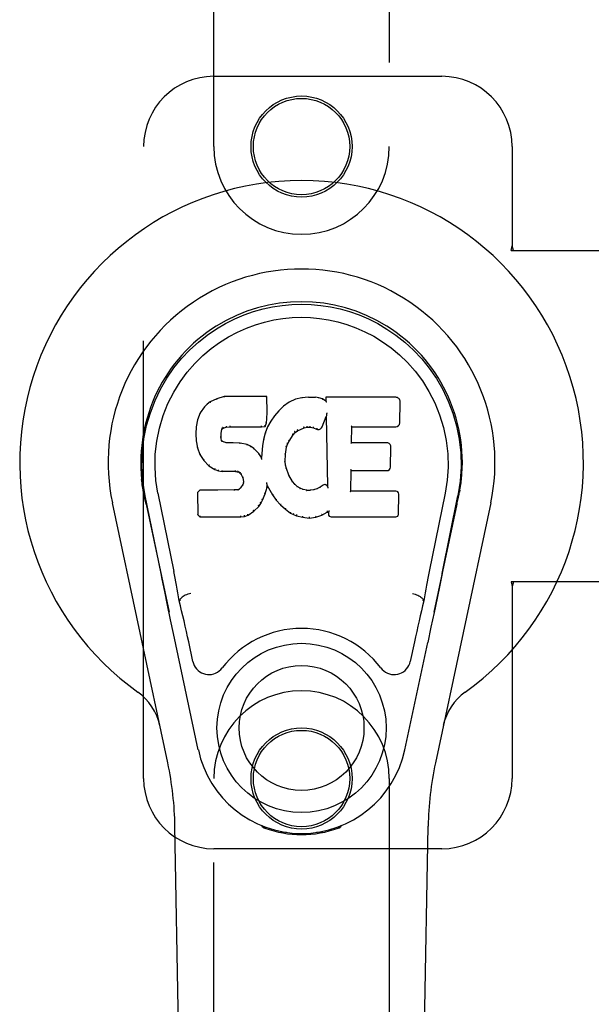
# Model space of a CAD drawing. Header units: inches. Extents: x 0 to 283, y 0 to 183.
# Tile 11 of 79: x 84.76 to 86.79, y 98.71 to 102.21. Entities that reach past the tile are written whole.
import ezdxf

# ---------------------------------------------------------------- set-up
doc = ezdxf.new("R2010")
doc.units = ezdxf.units.IN
doc.header["$LTSCALE"] = 15.583333
doc.header["$MEASUREMENT"] = 0
doc.linetypes.add('HIDDEN', pattern=[0.2, 0.1, -0.1])
doc.layers.add('SECONDARY_DOOR_ASSEMBLY', color=7, linetype='CONTINUOUS')

msp = doc.modelspace()

# ---------------------------------------------------------------- linework, layer by layer
at = {"layer": 'SECONDARY_DOOR_ASSEMBLY', "color": 8, "linetype": 'HIDDEN'}
for p, q in [((85.45, 101.7633), (85.45, 103.6208)), ((86.075, 103.6208), (86.075, 101.7633)), ((85.45, 102.0133), (86.2625, 102.0133)), ((85.2, 99.5133), (85.2, 101.7633)), ((86.5125, 101.7633), (86.5125, 101.4101)), ((86.5094, 101.3933), (86.5125, 101.4101)), ((86.5094, 101.3933), (86.8304, 101.3933)), ((86.5169, 101.3933), (86.5125, 101.4101)), ((86.5094, 100.2133), (86.5125, 100.1964)), ((86.8304, 100.2133), (86.5094, 100.2133)), ((86.5169, 100.2133), (86.5125, 100.1964)), ((86.5125, 100.1964), (86.5125, 99.5133)), ((85.45, 97.6558), (85.45, 99.5133)), ((86.075, 99.5133), (86.075, 97.6558)), ((86.2625, 99.2633), (85.45, 99.2633))]:
    msp.add_line(p, q, dxfattribs=at)
at = {"layer": 'SECONDARY_DOOR_ASSEMBLY', "color": 7, "linetype": 'Continuous'}
for p, q in [((85.4606, 100.8645), (85.4375, 100.8539)), ((85.4864, 100.8728), (85.4606, 100.8645)), ((85.4609, 100.8639), (85.4606, 100.8645)), ((85.4865, 100.8721), (85.4864, 100.8728)), ((85.6393, 100.8728), (85.4864, 100.8728)), ((85.6387, 100.8721), (85.6393, 100.8728)), ((85.6405, 100.8179), (85.6393, 100.8728)), ((85.7404, 100.8635), (85.7179, 100.8536)), ((85.764, 100.8689), (85.7404, 100.8635)), ((85.7406, 100.8629), (85.7404, 100.8635)), ((85.7875, 100.8713), (85.764, 100.8689)), ((85.7641, 100.8683), (85.764, 100.8689)), ((85.7876, 100.8706), (85.7875, 100.8713)), ((85.7875, 100.8713), (85.8116, 100.8708)), ((85.7877, 100.87), (85.7876, 100.8706)), ((85.8115, 100.8702), (85.8116, 100.8708)), ((85.8244, 100.8688), (85.8116, 100.8708)), ((85.8243, 100.8682), (85.8244, 100.8688)), ((85.8373, 100.8646), (85.8244, 100.8688)), ((85.837, 100.864), (85.8373, 100.8646)), ((85.8494, 100.8566), (85.8373, 100.8646)), ((85.8491, 100.8707), (85.8494, 100.8566)), ((85.8497, 100.8701), (85.8491, 100.8707)), ((86.0979, 100.8707), (85.8491, 100.8707)), ((85.8494, 100.8566), (85.85, 100.8555)), ((85.4165, 100.8367), (85.4017, 100.8149)), ((85.4264, 100.8462), (85.4165, 100.8367)), ((85.4169, 100.8363), (85.4165, 100.8367)), ((85.4375, 100.8539), (85.4264, 100.8462)), ((85.4268, 100.8457), (85.4264, 100.8462)), ((85.4378, 100.8533), (85.4375, 100.8539)), ((85.6812, 100.8229), (85.666, 100.8051)), ((85.6983, 100.8393), (85.6812, 100.8229)), ((85.6816, 100.8225), (85.6812, 100.8229)), ((85.7179, 100.8536), (85.6983, 100.8393)), ((85.6987, 100.8388), (85.6983, 100.8393)), ((85.7182, 100.853), (85.7179, 100.8536)), ((86.1127, 100.7799), (86.114, 100.8543)), ((85.392, 100.7902), (85.387, 100.7651)), ((85.4017, 100.8149), (85.392, 100.7902)), ((85.3926, 100.79), (85.392, 100.7902)), ((85.4023, 100.8146), (85.4017, 100.8149)), ((85.6375, 100.7792), (85.6391, 100.7935)), ((85.6385, 100.7936), (85.6391, 100.7935)), ((85.6391, 100.7935), (85.6405, 100.8179)), ((85.6399, 100.8179), (85.6405, 100.8179)), ((85.6527, 100.7859), (85.6416, 100.7652)), ((85.666, 100.8051), (85.6527, 100.7859)), ((85.6532, 100.7855), (85.6527, 100.7859)), ((85.6665, 100.8048), (85.666, 100.8051)), ((85.8355, 100.7649), (85.8503, 100.8017)), ((85.8509, 100.8046), (85.8503, 100.8017)), ((85.8503, 100.8017), (85.8547, 100.5546)), ((85.8511, 100.8064), (85.851, 100.8059)), ((85.8512, 100.8072), (85.8511, 100.8064)), ((85.8513, 100.8079), (85.8512, 100.8072)), ((85.8515, 100.809), (85.8513, 100.8079)), ((85.8517, 100.81), (85.8515, 100.809)), ((85.8519, 100.8113), (85.8517, 100.81)), ((85.8521, 100.8127), (85.8519, 100.8113)), ((85.8525, 100.8146), (85.8521, 100.8127)), ((85.8527, 100.8157), (85.8525, 100.8146)), ((85.387, 100.7651), (85.3856, 100.7402)), ((85.3876, 100.765), (85.387, 100.7651)), ((85.4766, 100.7425), (85.4786, 100.7555)), ((85.478, 100.7557), (85.4786, 100.7555)), ((85.4786, 100.7555), (85.4802, 100.7588)), ((85.4797, 100.7592), (85.4802, 100.7588)), ((85.4802, 100.7588), (85.4828, 100.7609)), ((85.4825, 100.7614), (85.4828, 100.7609)), ((85.4828, 100.7609), (85.4941, 100.7644)), ((85.494, 100.7649), (85.4941, 100.7644)), ((85.4941, 100.7644), (85.5075, 100.7654)), ((85.5074, 100.7693), (85.5074, 100.768)), ((85.5074, 100.766), (85.5075, 100.7654)), ((85.5075, 100.7654), (85.6204, 100.7654)), ((85.6204, 100.768), (85.6203, 100.7693)), ((85.6204, 100.7654), (85.633, 100.7665)), ((85.6204, 100.766), (85.6204, 100.7654)), ((85.6326, 100.767), (85.633, 100.7665)), ((85.633, 100.7665), (85.6375, 100.7792)), ((85.6416, 100.7652), (85.633, 100.7433)), ((85.637, 100.7793), (85.6375, 100.7792)), ((85.6421, 100.7649), (85.6416, 100.7652)), ((85.7395, 100.7457), (85.7482, 100.7517)), ((85.748, 100.7522), (85.7482, 100.7517)), ((85.7482, 100.7517), (85.7716, 100.7614)), ((85.7715, 100.7619), (85.7716, 100.7614)), ((85.7716, 100.7614), (85.7824, 100.7641)), ((85.7823, 100.7647), (85.7824, 100.7641)), ((85.7824, 100.7641), (85.7933, 100.764)), ((85.7933, 100.7645), (85.7933, 100.764)), ((85.7933, 100.764), (85.8047, 100.7613)), ((85.8049, 100.7618), (85.8047, 100.7613)), ((85.8047, 100.7613), (85.8163, 100.7568)), ((85.8165, 100.7573), (85.8163, 100.7568)), ((85.9403, 100.7081), (85.9413, 100.7653)), ((85.9407, 100.7659), (85.9413, 100.7653)), ((85.9413, 100.7653), (86.0979, 100.7653)), ((85.3856, 100.7402), (85.3868, 100.7152)), ((85.3862, 100.7402), (85.3856, 100.7402)), ((85.3874, 100.7153), (85.3868, 100.7152)), ((85.3868, 100.7152), (85.3914, 100.6903)), ((85.4751, 100.7285), (85.4757, 100.7285)), ((85.4755, 100.7225), (85.4761, 100.7226)), ((85.4757, 100.7285), (85.4766, 100.7425)), ((85.4761, 100.7226), (85.4757, 100.7285)), ((85.476, 100.7425), (85.4766, 100.7425)), ((85.4776, 100.7179), (85.4761, 100.7226)), ((85.477, 100.7177), (85.4776, 100.7179)), ((85.4803, 100.7142), (85.4776, 100.7179)), ((85.627, 100.7208), (85.6231, 100.6981)), ((85.633, 100.7433), (85.627, 100.7208)), ((85.6276, 100.7207), (85.627, 100.7208)), ((85.6336, 100.7431), (85.633, 100.7433)), ((85.7129, 100.7042), (85.7184, 100.7149)), ((85.7179, 100.7152), (85.7184, 100.7149)), ((85.7184, 100.7149), (85.7323, 100.737)), ((85.7319, 100.7373), (85.7323, 100.737)), ((85.7323, 100.737), (85.7395, 100.7457)), ((85.7391, 100.7461), (85.7395, 100.7457)), ((85.392, 100.6905), (85.3914, 100.6903)), ((85.3914, 100.6903), (85.4007, 100.6666)), ((85.4798, 100.7138), (85.4803, 100.7142)), ((85.4839, 100.7115), (85.4803, 100.7142)), ((85.4837, 100.7109), (85.4839, 100.7115)), ((85.4954, 100.7083), (85.4839, 100.7115)), ((85.4953, 100.7076), (85.4954, 100.7083)), ((85.5185, 100.709), (85.4954, 100.7083)), ((85.5184, 100.7078), (85.5185, 100.7084)), ((85.5185, 100.7084), (85.5185, 100.709)), ((85.5435, 100.7077), (85.5185, 100.709)), ((85.5434, 100.7071), (85.5435, 100.7077)), ((85.5686, 100.7022), (85.5435, 100.7077)), ((85.5684, 100.7016), (85.5686, 100.7022)), ((85.5811, 100.6965), (85.5686, 100.7022)), ((85.5808, 100.696), (85.5811, 100.6965)), ((85.5922, 100.6886), (85.5811, 100.6965)), ((85.5918, 100.6882), (85.5922, 100.6886)), ((85.6103, 100.6704), (85.5922, 100.6886)), ((85.6231, 100.6981), (85.6195, 100.6559)), ((85.6237, 100.698), (85.6231, 100.6981)), ((85.7059, 100.6675), (85.7094, 100.6931)), ((85.7088, 100.6932), (85.7094, 100.6931)), ((85.7094, 100.6931), (85.7129, 100.7042)), ((85.7124, 100.7044), (85.7129, 100.7042)), ((85.9396, 100.7075), (85.9403, 100.7081)), ((86.0669, 100.7081), (85.9403, 100.7081)), ((86.079, 100.6214), (86.0802, 100.6945)), ((85.4012, 100.6669), (85.4007, 100.6666)), ((85.4007, 100.6666), (85.4147, 100.6452)), ((85.4152, 100.6456), (85.4147, 100.6452)), ((85.4147, 100.6452), (85.4325, 100.6269)), ((85.6099, 100.67), (85.6103, 100.6704)), ((85.6195, 100.6559), (85.6103, 100.6704)), ((85.62, 100.6541), (85.6195, 100.6559)), ((85.7047, 100.6414), (85.7059, 100.6675)), ((85.7053, 100.6675), (85.7059, 100.6675)), ((85.4328, 100.6274), (85.4325, 100.6269)), ((85.4325, 100.6269), (85.4539, 100.6131)), ((85.4541, 100.6136), (85.4539, 100.6131)), ((85.4539, 100.6131), (85.4665, 100.6084)), ((85.7041, 100.6414), (85.7047, 100.6414)), ((85.7057, 100.6293), (85.7047, 100.6414)), ((85.7051, 100.6292), (85.7057, 100.6293)), ((85.7083, 100.6174), (85.7057, 100.6293)), ((85.7077, 100.6173), (85.7083, 100.6174)), ((85.7177, 100.5934), (85.7083, 100.6174)), ((85.9385, 100.5365), (85.9398, 100.6096)), ((85.9392, 100.6101), (85.9398, 100.6096)), ((85.9398, 100.6096), (86.0669, 100.6096)), ((85.4666, 100.609), (85.4665, 100.6084)), ((85.4665, 100.6084), (85.4794, 100.6062)), ((85.4795, 100.6068), (85.4794, 100.6062)), ((85.5272, 100.6058), (85.4794, 100.6062)), ((85.5272, 100.6063), (85.5272, 100.6058)), ((85.5272, 100.6058), (85.5336, 100.6052)), ((85.5337, 100.6057), (85.5336, 100.6052)), ((85.5336, 100.6052), (85.5387, 100.6035)), ((85.5389, 100.604), (85.5387, 100.6035)), ((85.5387, 100.6035), (85.5431, 100.6002)), ((85.5435, 100.6006), (85.5431, 100.6002)), ((85.5431, 100.6002), (85.5471, 100.5956)), ((85.5475, 100.5959), (85.5471, 100.5956)), ((85.5471, 100.5956), (85.5529, 100.5838)), ((85.5535, 100.584), (85.5529, 100.5838)), ((85.5529, 100.5838), (85.5553, 100.5705)), ((85.7172, 100.5932), (85.7177, 100.5934)), ((85.7302, 100.5711), (85.7177, 100.5934)), ((85.1985, 100.5404), (85.1998, 100.5333)), ((85.3997, 100.5396), (85.3917, 100.5315)), ((85.4614, 100.5402), (85.3997, 100.5396)), ((85.3999, 100.539), (85.3997, 100.5396)), ((85.5221, 100.5405), (85.4614, 100.5402)), ((85.4614, 100.5396), (85.4614, 100.5402)), ((85.4614, 100.5396), (85.4614, 100.539)), ((85.5357, 100.5416), (85.5221, 100.5405)), ((85.5221, 100.5399), (85.5221, 100.5405)), ((85.5221, 100.5399), (85.5222, 100.5393)), ((85.5402, 100.544), (85.5357, 100.5416)), ((85.5359, 100.541), (85.5357, 100.5416)), ((85.5447, 100.5485), (85.5402, 100.544)), ((85.5406, 100.5435), (85.5402, 100.544)), ((85.553, 100.5595), (85.5447, 100.5485)), ((85.5452, 100.548), (85.5447, 100.5485)), ((85.5548, 100.5647), (85.553, 100.5595)), ((85.5535, 100.5592), (85.553, 100.5595)), ((85.5553, 100.5705), (85.5548, 100.5647)), ((85.5554, 100.5645), (85.5548, 100.5647)), ((85.5559, 100.5705), (85.5553, 100.5705)), ((85.6328, 100.5269), (85.6397, 100.5509)), ((85.6386, 100.5656), (85.6384, 100.5667)), ((85.6388, 100.5649), (85.6386, 100.5656)), ((85.6389, 100.5643), (85.6388, 100.5649)), ((85.639, 100.5636), (85.6389, 100.5643)), ((85.6391, 100.551), (85.6397, 100.5509)), ((85.6393, 100.5622), (85.6392, 100.5627)), ((85.6395, 100.5614), (85.6393, 100.5622)), ((85.6397, 100.5509), (85.6402, 100.5568)), ((85.6402, 100.5568), (85.6398, 100.5587)), ((85.6402, 100.5568), (85.6593, 100.5228)), ((85.7296, 100.5707), (85.7302, 100.5711)), ((85.7381, 100.5617), (85.7302, 100.5711)), ((85.7376, 100.5613), (85.7381, 100.5617)), ((85.7474, 100.5534), (85.7381, 100.5617)), ((85.747, 100.5529), (85.7474, 100.5534)), ((85.7576, 100.5465), (85.7474, 100.5534)), ((85.7573, 100.5459), (85.7576, 100.5465)), ((85.7687, 100.542), (85.7576, 100.5465)), ((85.7686, 100.5414), (85.7687, 100.542)), ((85.7809, 100.5398), (85.7687, 100.542)), ((85.7808, 100.5392), (85.7809, 100.5398)), ((85.7809, 100.5398), (85.7933, 100.5394)), ((85.8054, 100.5412), (85.7933, 100.5394)), ((85.7933, 100.5387), (85.7933, 100.5394)), ((85.8173, 100.5451), (85.8054, 100.5412)), ((85.8055, 100.5406), (85.8054, 100.5412)), ((85.8286, 100.5503), (85.8173, 100.5451)), ((85.8176, 100.5445), (85.8173, 100.5451)), ((85.839, 100.5574), (85.8286, 100.5503)), ((85.829, 100.5497), (85.8286, 100.5503)), ((85.8394, 100.5569), (85.839, 100.5574)), ((85.8547, 100.5546), (85.8547, 100.5545)), ((85.8553, 100.5524), (85.8547, 100.5545)), ((85.8574, 100.547), (85.8567, 100.5491)), ((86.3265, 100.5404), (86.3251, 100.5333)), ((86.3256, 100.5354), (86.3265, 100.5404)), ((85.2016, 100.5237), (85.201, 100.5267)), ((85.2022, 100.5205), (85.2016, 100.5237)), ((85.2056, 100.5041), (85.2022, 100.5205)), ((85.262, 100.2428), (85.2055, 100.5197)), ((85.251, 100.5289), (85.308, 100.2499)), ((85.3917, 100.5315), (85.3931, 100.4523)), ((85.3923, 100.5313), (85.3917, 100.5315)), ((85.6231, 100.5044), (85.6236, 100.5041)), ((85.6236, 100.5041), (85.6328, 100.5269)), ((85.6323, 100.5271), (85.6328, 100.5269)), ((85.6598, 100.5231), (85.6593, 100.5228)), ((85.6593, 100.5228), (85.6726, 100.5041)), ((85.673, 100.5044), (85.6726, 100.5041)), ((85.7935, 100.5381), (85.7933, 100.5387)), ((85.9379, 100.5359), (85.9385, 100.5365)), ((86.0985, 100.5365), (85.9385, 100.5365)), ((86.1076, 100.4538), (86.1089, 100.526)), ((86.2739, 100.5289), (86.2169, 100.2499)), ((86.263, 100.2428), (86.3195, 100.5197)), ((86.3214, 100.514), (86.323, 100.5217)), ((86.323, 100.5217), (86.3235, 100.5244)), ((86.3235, 100.5244), (86.324, 100.5271)), ((86.324, 100.5271), (86.3256, 100.5354)), ((85.2859, 99.5687), (85.0886, 100.4947)), ((85.2086, 100.4898), (85.2056, 100.5041)), ((85.2086, 100.4897), (85.2905, 100.1055)), ((85.5926, 100.4651), (85.6105, 100.4823)), ((85.61, 100.4827), (85.6105, 100.4823)), ((85.6105, 100.4823), (85.6178, 100.4929)), ((85.6173, 100.4932), (85.6178, 100.4929)), ((85.6178, 100.4929), (85.6236, 100.5041)), ((85.6726, 100.5041), (85.6879, 100.4872)), ((85.6883, 100.4876), (85.6879, 100.4872)), ((85.6879, 100.4872), (85.7049, 100.472)), ((85.7053, 100.4724), (85.7049, 100.472)), ((85.7049, 100.472), (85.7232, 100.4581)), ((86.2345, 100.1055), (86.3163, 100.4897)), ((86.4363, 100.4947), (86.239, 99.5687)), ((85.3937, 100.4525), (85.3931, 100.4523)), ((85.3931, 100.4523), (85.4007, 100.4449)), ((85.4009, 100.4454), (85.4007, 100.4449)), ((85.4007, 100.4449), (85.5468, 100.4449)), ((85.5468, 100.4474), (85.5467, 100.4488)), ((85.5468, 100.4449), (85.5596, 100.4465)), ((85.5468, 100.4454), (85.5468, 100.4449)), ((85.5594, 100.4471), (85.5596, 100.4465)), ((85.5596, 100.4465), (85.5718, 100.4509)), ((85.5715, 100.4514), (85.5718, 100.4509)), ((85.5718, 100.4509), (85.5926, 100.4651)), ((85.5922, 100.4655), (85.5926, 100.4651)), ((85.7235, 100.4585), (85.7232, 100.4581)), ((85.7232, 100.4581), (85.7337, 100.4527)), ((85.7339, 100.4532), (85.7337, 100.4527)), ((85.7337, 100.4527), (85.7447, 100.4489)), ((85.7449, 100.4495), (85.7447, 100.4489)), ((85.7447, 100.4489), (85.767, 100.4433)), ((85.7671, 100.4438), (85.767, 100.4433)), ((85.767, 100.4433), (85.7899, 100.4407)), ((85.7899, 100.4447), (85.7899, 100.4413)), ((85.7899, 100.4407), (85.813, 100.4439)), ((85.7899, 100.4413), (85.7899, 100.4407)), ((85.8129, 100.4445), (85.813, 100.4439)), ((85.813, 100.4439), (85.8352, 100.4508)), ((85.8349, 100.4513), (85.8352, 100.4508)), ((85.8352, 100.4508), (85.8538, 100.462)), ((85.8536, 100.4625), (85.8538, 100.462)), ((85.8538, 100.462), (85.8582, 100.462)), ((85.8587, 100.4625), (85.8582, 100.462)), ((85.8582, 100.462), (85.8583, 100.4538)), ((85.8674, 100.4449), (86.0985, 100.4449)), ((86.2629, 100.2427), (86.2546, 100.2022)), ((86.2546, 100.2022), (86.245, 100.1556)), ((85.2852, 100.1306), (85.275, 100.1795)), ((86.245, 100.1556), (86.2343, 100.1048)), ((85.2962, 100.0784), (85.2852, 100.1306)), ((85.3291, 100.1461), (85.327, 100.1458)), ((85.3291, 100.1465), (85.3291, 100.1461)), ((86.1959, 100.1461), (86.1958, 100.1465)), ((86.1959, 100.1461), (86.1979, 100.1458)), ((86.2343, 100.1048), (86.2231, 100.0516)), ((85.3065, 100.0298), (85.2962, 100.0784)), ((86.2231, 100.0516), (86.2117, 99.9977)), ((85.3948, 99.6151), (85.3065, 100.0298)), ((85.3752, 99.9303), (85.3605, 99.9994)), ((86.1302, 99.6151), (86.2117, 99.9977)), ((86.1645, 99.9994), (86.1498, 99.9303)), ((85.384, 95.2038), (85.3117, 99.3432)), ((85.6237, 99.3398), (85.621, 99.3455)), ((85.6273, 99.3429), (85.6272, 99.3384)), ((85.6309, 99.3398), (85.6312, 99.3369)), ((85.7078, 99.3217), (85.6868, 99.3214)), ((85.7625, 99.3175), (85.7625, 99.3135)), ((85.8381, 99.3214), (85.8172, 99.3217)), ((85.8938, 99.3369), (85.8941, 99.3398)), ((85.8976, 99.3429), (85.8977, 99.3384)), ((85.904, 99.3455), (85.9012, 99.3398)), ((86.141, 95.2038), (86.2132, 99.3432))]:
    msp.add_line(p, q, dxfattribs=at)
for points in [[(85.2055, 100.5196), (85.1973, 100.5723), (85.1941, 100.624), (85.1955, 100.6743), (85.2011, 100.723), (85.2107, 100.7703), (85.224, 100.8156), (85.2406, 100.8588), (85.2603, 100.8998), (85.2829, 100.9386), (85.308, 100.9749), (85.3354, 101.0086), (85.3646, 101.0395), (85.3952, 101.0673), (85.4268, 101.0922), (85.459, 101.1141), (85.4916, 101.1332), (85.5245, 101.1497), (85.5577, 101.1637), (85.5914, 101.1755), (85.6253, 101.1851), (85.6591, 101.1924), (85.6932, 101.1977), (85.7277, 101.2008), (85.7625, 101.2019)], [(85.7625, 101.2019), (85.7967, 101.2009), (85.8311, 101.1977), (85.8654, 101.1925), (85.8996, 101.1851), (85.9335, 101.1755), (85.9672, 101.1637), (86.0008, 101.1495), (86.034, 101.1328), (86.0666, 101.1137), (86.0987, 101.0918), (86.1306, 101.0666), (86.1613, 101.0385), (86.1904, 101.0076), (86.2176, 100.974), (86.2427, 100.9376), (86.2653, 100.8986), (86.285, 100.8572), (86.3016, 100.8138), (86.3146, 100.7688), (86.324, 100.722), (86.3295, 100.6733), (86.3309, 100.6231), (86.3276, 100.5717), (86.3195, 100.5196)], [(85.251, 100.5289), (85.2437, 100.5746), (85.2406, 100.6207), (85.2416, 100.6675), (85.2467, 100.7141), (85.2562, 100.7604), (85.2696, 100.8054), (85.2867, 100.8482), (85.307, 100.8884), (85.3299, 100.9256), (85.3552, 100.9598), (85.3821, 100.9909), (85.4105, 101.0189), (85.4401, 101.0439), (85.4706, 101.0661), (85.5019, 101.0857), (85.5338, 101.1026), (85.5659, 101.1169), (85.5983, 101.1289), (85.6309, 101.1385), (85.6635, 101.1459), (85.6962, 101.1511), (85.7288, 101.1543), (85.7613, 101.1554), (85.7939, 101.1544), (85.8264, 101.1514), (85.8588, 101.1464), (85.8913, 101.1392), (85.9237, 101.1298), (85.956, 101.1181), (85.9881, 101.1041), (86.0197, 101.0876), (86.0508, 101.0685), (86.0814, 101.0466), (86.1112, 101.0218), (86.1399, 100.994), (86.1671, 100.9632), (86.1927, 100.929), (86.216, 100.8917), (86.2368, 100.8511), (86.2544, 100.808), (86.2681, 100.763), (86.2778, 100.7166)], [(85.4609, 100.8639), (85.461, 100.8639), (85.4611, 100.8639), (85.4612, 100.8638), (85.4613, 100.8638), (85.4614, 100.8636), (85.4616, 100.8635)], [(85.4865, 100.8721), (85.4865, 100.8721), (85.4866, 100.872), (85.4866, 100.872), (85.4867, 100.8718), (85.4867, 100.8717), (85.4868, 100.8715)], [(85.6381, 100.8721), (85.6379, 100.8721), (85.6377, 100.872), (85.6375, 100.872), (85.6373, 100.8718), (85.637, 100.8717), (85.6368, 100.8715)], [(85.7412, 100.8624), (85.7411, 100.8626), (85.741, 100.8627), (85.7409, 100.8628), (85.7408, 100.8629), (85.7407, 100.8629), (85.7406, 100.8629)], [(85.7644, 100.8677), (85.7644, 100.8679), (85.7643, 100.868), (85.7643, 100.8682), (85.7642, 100.8682), (85.7642, 100.8683), (85.7641, 100.8683)], [(85.8114, 100.8696), (85.8114, 100.8698), (85.8114, 100.8699), (85.8114, 100.87), (85.8115, 100.8701), (85.8115, 100.8702), (85.8115, 100.8702)], [(85.8238, 100.8677), (85.8239, 100.8678), (85.824, 100.868), (85.8241, 100.8681), (85.8241, 100.8682), (85.8242, 100.8682), (85.8243, 100.8682)], [(85.8362, 100.8636), (85.8363, 100.8638), (85.8365, 100.8639), (85.8366, 100.864), (85.8368, 100.864), (85.8369, 100.8641), (85.837, 100.864)], [(85.8517, 100.8695), (85.8515, 100.8696), (85.8512, 100.8698), (85.851, 100.8699), (85.8508, 100.87), (85.8506, 100.87), (85.8504, 100.87)], [(85.852, 100.8532), (85.8517, 100.8536), (85.8514, 100.854), (85.8512, 100.8544), (85.8509, 100.8548), (85.8506, 100.855), (85.8504, 100.8552)], [(85.417, 100.8363), (85.4172, 100.8364), (85.4174, 100.8365), (85.4176, 100.8365), (85.4179, 100.8365), (85.4182, 100.8365), (85.4184, 100.8363)], [(85.4268, 100.8457), (85.427, 100.8458), (85.4271, 100.8458), (85.4273, 100.8458), (85.4275, 100.8458), (85.4277, 100.8457), (85.428, 100.8455)], [(85.4379, 100.8534), (85.438, 100.8534), (85.4381, 100.8534), (85.4382, 100.8534), (85.4384, 100.8533), (85.4386, 100.8532), (85.4388, 100.853)], [(85.683, 100.8225), (85.6828, 100.8226), (85.6825, 100.8227), (85.6823, 100.8227), (85.682, 100.8227), (85.6818, 100.8226), (85.6816, 100.8224)], [(85.6999, 100.8386), (85.6996, 100.8388), (85.6994, 100.8389), (85.6992, 100.8389), (85.699, 100.8389), (85.6988, 100.8389), (85.6986, 100.8388)], [(85.7192, 100.8527), (85.719, 100.8529), (85.7188, 100.853), (85.7186, 100.853), (85.7185, 100.8531), (85.7184, 100.8531), (85.7182, 100.853)], [(85.3926, 100.7901), (85.3928, 100.7903), (85.393, 100.7905), (85.3933, 100.7907), (85.3937, 100.7908), (85.3941, 100.7908), (85.3945, 100.7908)], [(85.4023, 100.8146), (85.4025, 100.8148), (85.4027, 100.815), (85.403, 100.815), (85.4033, 100.8151), (85.4037, 100.8151), (85.404, 100.815)], [(85.6385, 100.7935), (85.6385, 100.7939), (85.6383, 100.7943), (85.638, 100.7946), (85.6376, 100.7948), (85.6371, 100.795), (85.6366, 100.7951)], [(85.6399, 100.8179), (85.6398, 100.8183), (85.6396, 100.8187), (85.6393, 100.8189), (85.6389, 100.8192), (85.6384, 100.8193), (85.6379, 100.8193)], [(85.6549, 100.7859), (85.6545, 100.786), (85.6542, 100.786), (85.6539, 100.786), (85.6536, 100.7859), (85.6534, 100.7857), (85.6532, 100.7855)], [(85.668, 100.8049), (85.6677, 100.805), (85.6674, 100.8051), (85.6672, 100.8051), (85.6669, 100.805), (85.6667, 100.8049), (85.6665, 100.8047)], [(85.851, 100.8059), (85.851, 100.8057), (85.851, 100.8056), (85.8509, 100.8054)], [(85.8509, 100.8054), (85.8509, 100.8051), (85.8509, 100.805), (85.8509, 100.8048)], [(85.3876, 100.7651), (85.3877, 100.7654), (85.388, 100.7657), (85.3883, 100.7659), (85.3887, 100.7661), (85.3891, 100.7661), (85.3895, 100.7662)], [(85.4761, 100.7576), (85.4766, 100.7575), (85.4771, 100.7573), (85.4775, 100.757), (85.4778, 100.7566), (85.478, 100.7562), (85.478, 100.7558)], [(85.4781, 100.7618), (85.4787, 100.7615), (85.4791, 100.7611), (85.4795, 100.7607), (85.4798, 100.7602), (85.4799, 100.7597), (85.4798, 100.7593)], [(85.4815, 100.7646), (85.4818, 100.7643), (85.4821, 100.7638), (85.4824, 100.7634), (85.4826, 100.7629), (85.4827, 100.7625), (85.4827, 100.7621), (85.4827, 100.7617), (85.4825, 100.7615)], [(85.4936, 100.7683), (85.4938, 100.7679), (85.4939, 100.7674), (85.494, 100.7668), (85.4941, 100.7663), (85.4941, 100.7658), (85.4941, 100.7654), (85.4941, 100.7651), (85.494, 100.7649)], [(85.5074, 100.768), (85.5075, 100.7674), (85.5075, 100.767), (85.5075, 100.7666), (85.5075, 100.7663), (85.5075, 100.7661), (85.5074, 100.766)], [(85.6204, 100.766), (85.6204, 100.7661), (85.6204, 100.7663), (85.6204, 100.7666), (85.6204, 100.767), (85.6204, 100.7674), (85.6204, 100.768)], [(85.6327, 100.7674), (85.6328, 100.7676), (85.6327, 100.768), (85.6326, 100.7684), (85.6324, 100.7688), (85.6322, 100.7692), (85.6319, 100.7696), (85.6315, 100.77), (85.6312, 100.7703)], [(85.637, 100.7795), (85.6369, 100.7798), (85.6367, 100.7802), (85.6364, 100.7805), (85.6361, 100.7808), (85.6356, 100.781), (85.635, 100.7812)], [(85.6439, 100.7654), (85.6436, 100.7655), (85.6432, 100.7655), (85.6429, 100.7654), (85.6426, 100.7653), (85.6423, 100.7651), (85.6421, 100.7648)], [(85.748, 100.7522), (85.7481, 100.7524), (85.7482, 100.7527), (85.7482, 100.7531), (85.7481, 100.7535), (85.7479, 100.754), (85.7477, 100.7545), (85.7474, 100.7549), (85.747, 100.7553)], [(85.7715, 100.7619), (85.7716, 100.7621), (85.7716, 100.7623), (85.7717, 100.7627), (85.7716, 100.7631), (85.7715, 100.7637), (85.7713, 100.7642), (85.7711, 100.7647), (85.7708, 100.7652)], [(85.7823, 100.7647), (85.7824, 100.7648), (85.7824, 100.765), (85.7824, 100.7654), (85.7824, 100.7658), (85.7824, 100.7664), (85.7823, 100.767), (85.7822, 100.7675), (85.7821, 100.768)], [(85.7933, 100.7645), (85.7933, 100.7646), (85.7933, 100.7648), (85.7933, 100.7652), (85.7933, 100.7657), (85.7933, 100.7662), (85.7934, 100.7668), (85.7935, 100.7674), (85.7936, 100.7679)], [(85.8049, 100.7618), (85.8047, 100.762), (85.8047, 100.7622), (85.8047, 100.7626), (85.8047, 100.7631), (85.8048, 100.7636), (85.805, 100.7641), (85.8052, 100.7647), (85.8054, 100.7651)], [(85.8173, 100.7605), (85.817, 100.7601), (85.8168, 100.7596), (85.8166, 100.7591), (85.8164, 100.7586), (85.8163, 100.7582), (85.8163, 100.7578), (85.8164, 100.7575), (85.8165, 100.7573)], [(85.9387, 100.7693), (85.939, 100.7691), (85.9392, 100.7688), (85.9395, 100.7686), (85.9397, 100.7684), (85.9399, 100.7681), (85.9401, 100.7679)], [(85.9401, 100.7679), (85.9403, 100.7676), (85.9404, 100.7674), (85.9405, 100.7671), (85.9406, 100.7669), (85.9407, 100.7667), (85.9407, 100.7665)], [(85.3862, 100.7403), (85.3863, 100.7406), (85.3865, 100.7409), (85.3868, 100.7412), (85.3872, 100.7414), (85.3876, 100.7415), (85.3881, 100.7416)], [(85.3874, 100.7153), (85.3874, 100.7157), (85.3876, 100.716), (85.388, 100.7163), (85.3884, 100.7166), (85.3888, 100.7168), (85.3894, 100.7168)], [(85.4731, 100.7298), (85.4736, 100.7298), (85.4741, 100.7297), (85.4745, 100.7295), (85.4748, 100.7292), (85.475, 100.7289), (85.4751, 100.7284)], [(85.4736, 100.7235), (85.474, 100.7235), (85.4744, 100.7234), (85.4748, 100.7233), (85.4751, 100.7231), (85.4754, 100.7228), (85.4755, 100.7226)], [(85.474, 100.7441), (85.4745, 100.744), (85.475, 100.7438), (85.4754, 100.7436), (85.4757, 100.7433), (85.4759, 100.7429), (85.476, 100.7425)], [(85.4752, 100.7181), (85.4756, 100.7182), (85.4759, 100.7182), (85.4762, 100.7182), (85.4765, 100.7181), (85.4767, 100.7179), (85.4769, 100.7178)], [(85.6295, 100.7216), (85.6291, 100.7217), (85.6287, 100.7216), (85.6283, 100.7215), (85.628, 100.7213), (85.6278, 100.721), (85.6276, 100.7207)], [(85.6354, 100.7439), (85.635, 100.7439), (85.6346, 100.7439), (85.6343, 100.7438), (85.634, 100.7436), (85.6337, 100.7434), (85.6336, 100.7431)], [(85.7179, 100.7152), (85.718, 100.7156), (85.7179, 100.7161), (85.7176, 100.7165), (85.7172, 100.7169), (85.7167, 100.7173), (85.7162, 100.7175)], [(85.7319, 100.7374), (85.732, 100.7377), (85.732, 100.738), (85.7319, 100.7384), (85.7317, 100.7387), (85.7314, 100.7391), (85.7311, 100.7394), (85.7307, 100.7397), (85.7303, 100.7398)], [(85.7391, 100.7462), (85.7393, 100.7465), (85.7393, 100.7468), (85.7392, 100.7472), (85.7391, 100.7476), (85.7388, 100.748), (85.7385, 100.7483), (85.7381, 100.7487), (85.7377, 100.749)], [(86.2778, 100.7166), (86.2832, 100.6692), (86.2844, 100.6216), (86.2813, 100.575), (86.2739, 100.5289)], [(85.392, 100.6906), (85.392, 100.6909), (85.3921, 100.6913), (85.3924, 100.6917), (85.3928, 100.692), (85.3933, 100.6922), (85.3939, 100.6924)], [(85.4784, 100.7137), (85.4787, 100.7139), (85.4789, 100.7139), (85.4791, 100.714), (85.4794, 100.714), (85.4796, 100.7139), (85.4797, 100.7138)], [(85.4828, 100.7105), (85.4829, 100.7107), (85.4831, 100.7108), (85.4832, 100.7109), (85.4834, 100.7109), (85.4835, 100.711), (85.4836, 100.7109)], [(85.4951, 100.707), (85.4951, 100.7072), (85.4952, 100.7073), (85.4952, 100.7074), (85.4953, 100.7075), (85.4953, 100.7076), (85.4953, 100.7076)], [(85.5431, 100.7065), (85.5432, 100.7067), (85.5432, 100.7068), (85.5433, 100.7069), (85.5433, 100.707), (85.5434, 100.7071), (85.5434, 100.7071)], [(85.5678, 100.7011), (85.5679, 100.7013), (85.568, 100.7014), (85.5681, 100.7015), (85.5682, 100.7015), (85.5683, 100.7016), (85.5684, 100.7016)], [(85.5798, 100.6956), (85.5801, 100.6958), (85.5802, 100.6959), (85.5804, 100.696), (85.5805, 100.696), (85.5806, 100.696), (85.5808, 100.696)], [(85.5905, 100.688), (85.5907, 100.6882), (85.591, 100.6882), (85.5912, 100.6883), (85.5914, 100.6883), (85.5916, 100.6883), (85.5917, 100.6882)], [(85.6257, 100.6991), (85.6252, 100.6991), (85.6248, 100.699), (85.6244, 100.6989), (85.6241, 100.6986), (85.6239, 100.6983), (85.6237, 100.698)], [(85.7088, 100.6933), (85.7088, 100.6937), (85.7086, 100.694), (85.7083, 100.6944), (85.7079, 100.6947), (85.7074, 100.6949), (85.7069, 100.695)], [(85.7124, 100.7045), (85.7124, 100.7049), (85.7123, 100.7053), (85.712, 100.7057), (85.7116, 100.7061), (85.7111, 100.7063), (85.7105, 100.7065)], [(85.9376, 100.7069), (85.9379, 100.707), (85.9381, 100.7072), (85.9384, 100.7073), (85.9386, 100.7074), (85.9388, 100.7074), (85.939, 100.7075)], [(85.4012, 100.667), (85.4012, 100.6674), (85.4013, 100.6678), (85.4015, 100.6682), (85.4019, 100.6686), (85.4024, 100.6689), (85.403, 100.6691)], [(85.4151, 100.6457), (85.415, 100.6459), (85.415, 100.6463), (85.4151, 100.6466), (85.4153, 100.647), (85.4155, 100.6474), (85.4159, 100.6477), (85.4163, 100.648), (85.4167, 100.6482)], [(85.6083, 100.6702), (85.6086, 100.6703), (85.6089, 100.6703), (85.6092, 100.6703), (85.6094, 100.6703), (85.6096, 100.6702), (85.6098, 100.6701)], [(85.6214, 100.6495), (85.6209, 100.6513), (85.6207, 100.6522), (85.6204, 100.6529), (85.6202, 100.6535), (85.6201, 100.6539)], [(85.7053, 100.6676), (85.7052, 100.6679), (85.705, 100.6683), (85.7047, 100.6686), (85.7043, 100.6688), (85.7038, 100.669), (85.7033, 100.6691)], [(85.4328, 100.6274), (85.4326, 100.6277), (85.4326, 100.628), (85.4327, 100.6284), (85.4328, 100.6288), (85.433, 100.6292), (85.4333, 100.6296), (85.4337, 100.63), (85.4341, 100.6303)], [(85.4541, 100.6136), (85.4539, 100.6138), (85.4539, 100.6141), (85.4539, 100.6145), (85.454, 100.6149), (85.4542, 100.6154), (85.4544, 100.6159), (85.4547, 100.6163), (85.455, 100.6167)], [(85.4666, 100.609), (85.4665, 100.6091), (85.4665, 100.6093), (85.4664, 100.6097), (85.4665, 100.6102), (85.4666, 100.6107), (85.4667, 100.6112), (85.4669, 100.6118), (85.4671, 100.6123)], [(85.4795, 100.6068), (85.4794, 100.6069), (85.4794, 100.6071), (85.4794, 100.6075), (85.4794, 100.6079), (85.4795, 100.6085), (85.4795, 100.6091), (85.4796, 100.6096), (85.4797, 100.6102)], [(85.5272, 100.6063), (85.5272, 100.6064), (85.5272, 100.6066), (85.5272, 100.607), (85.5272, 100.6075), (85.5272, 100.608), (85.5272, 100.6086), (85.5273, 100.6092), (85.5273, 100.6097)], [(85.7041, 100.6415), (85.704, 100.6418), (85.7038, 100.6421), (85.7035, 100.6424), (85.7031, 100.6426), (85.7026, 100.6427), (85.7021, 100.6427)], [(85.7051, 100.6292), (85.7049, 100.6295), (85.7047, 100.6298), (85.7044, 100.63), (85.704, 100.6301), (85.7036, 100.6302), (85.7031, 100.6302)], [(85.7077, 100.6173), (85.7076, 100.6176), (85.7073, 100.6178), (85.707, 100.6179), (85.7067, 100.618), (85.7063, 100.6181), (85.7059, 100.618)], [(85.9373, 100.6135), (85.9375, 100.6133), (85.9378, 100.6131), (85.938, 100.6128), (85.9383, 100.6126), (85.9385, 100.6123), (85.9386, 100.6121)], [(85.9386, 100.6121), (85.9388, 100.6118), (85.939, 100.6116), (85.9391, 100.6114), (85.9391, 100.6111), (85.9392, 100.6109), (85.9392, 100.6107)], [(85.1984, 100.5404), (85.1973, 100.5468), (85.1963, 100.553), (85.1953, 100.5593), (85.1945, 100.5656), (85.1937, 100.5717), (85.193, 100.5779)], [(85.5337, 100.6057), (85.5336, 100.6058), (85.5336, 100.6061), (85.5336, 100.6064), (85.5336, 100.6069), (85.5337, 100.6074), (85.5338, 100.608), (85.534, 100.6086), (85.5341, 100.6091)], [(85.5389, 100.604), (85.5388, 100.6042), (85.5387, 100.6045), (85.5387, 100.6049), (85.5388, 100.6053), (85.539, 100.6058), (85.5392, 100.6063), (85.5395, 100.6067), (85.5399, 100.6071)], [(85.5436, 100.6005), (85.5434, 100.6008), (85.5433, 100.6012), (85.5434, 100.6016), (85.5435, 100.602), (85.5438, 100.6024), (85.5441, 100.6028), (85.5445, 100.6031), (85.5449, 100.6034)], [(85.5475, 100.596), (85.5474, 100.5964), (85.5475, 100.5968), (85.5478, 100.5973), (85.5481, 100.5977), (85.5486, 100.5981), (85.5492, 100.5983)], [(85.5535, 100.5841), (85.5535, 100.5845), (85.5537, 100.5849), (85.554, 100.5853), (85.5543, 100.5856), (85.5548, 100.5858), (85.5554, 100.586)], [(85.7172, 100.5932), (85.717, 100.5934), (85.7168, 100.5936), (85.7165, 100.5937), (85.7161, 100.5937), (85.7158, 100.5937), (85.7154, 100.5937)], [(86.3265, 100.5404), (86.3276, 100.5468), (86.3287, 100.5532), (86.3296, 100.5595), (86.3305, 100.5657), (86.3313, 100.5718), (86.3319, 100.5779)], [(85.201, 100.5267), (85.1987, 100.5391), (85.1984, 100.5404)], [(85.5359, 100.541), (85.536, 100.541), (85.5361, 100.5409), (85.5362, 100.5408), (85.5363, 100.5407), (85.5364, 100.5406), (85.5365, 100.5404)], [(85.5407, 100.5435), (85.5408, 100.5436), (85.541, 100.5436), (85.5411, 100.5436), (85.5413, 100.5435), (85.5415, 100.5434), (85.5418, 100.5433)], [(85.5452, 100.548), (85.5454, 100.5482), (85.5456, 100.5483), (85.5458, 100.5483), (85.5461, 100.5483), (85.5464, 100.5482), (85.5467, 100.5481)], [(85.5536, 100.5593), (85.5538, 100.5594), (85.554, 100.5596), (85.5543, 100.5596), (85.5546, 100.5597), (85.5549, 100.5597), (85.5553, 100.5596)], [(85.5555, 100.5647), (85.5556, 100.5649), (85.5558, 100.5651), (85.5561, 100.5653), (85.5565, 100.5654), (85.5569, 100.5655), (85.5573, 100.5655)], [(85.5559, 100.5707), (85.556, 100.571), (85.5562, 100.5713), (85.5565, 100.5716), (85.5569, 100.5718), (85.5574, 100.5719), (85.5579, 100.572)], [(85.6391, 100.5511), (85.6391, 100.5514), (85.6389, 100.5518), (85.6386, 100.5521), (85.6382, 100.5524), (85.6377, 100.5526), (85.6372, 100.5527)], [(85.6392, 100.5627), (85.6392, 100.563), (85.639, 100.5636)], [(85.6396, 100.5605), (85.6396, 100.5608), (85.6395, 100.561), (85.6395, 100.5614)], [(85.6398, 100.5589), (85.6398, 100.5591), (85.6398, 100.5592), (85.6398, 100.5594), (85.6398, 100.5596), (85.6397, 100.5598), (85.6397, 100.5601), (85.6397, 100.5603), (85.6396, 100.5605)], [(85.728, 100.571), (85.7283, 100.571), (85.7287, 100.5711), (85.7289, 100.5711), (85.7292, 100.571), (85.7294, 100.5709), (85.7296, 100.5708)], [(85.7362, 100.5613), (85.7365, 100.5614), (85.7367, 100.5615), (85.737, 100.5615), (85.7372, 100.5615), (85.7374, 100.5614), (85.7376, 100.5613)], [(85.7458, 100.5527), (85.7461, 100.5528), (85.7463, 100.5529), (85.7465, 100.553), (85.7467, 100.553), (85.7469, 100.5529), (85.747, 100.5528)], [(85.7564, 100.5455), (85.7566, 100.5457), (85.7568, 100.5458), (85.7569, 100.5459), (85.757, 100.5459), (85.7572, 100.5459), (85.7573, 100.5459)], [(85.768, 100.5409), (85.7681, 100.5411), (85.7682, 100.5412), (85.7683, 100.5413), (85.7684, 100.5414), (85.7685, 100.5414), (85.7686, 100.5414)], [(85.806, 100.54), (85.8059, 100.5402), (85.8058, 100.5403), (85.8057, 100.5404), (85.8057, 100.5405), (85.8056, 100.5405), (85.8055, 100.5406)], [(85.8183, 100.544), (85.8181, 100.5442), (85.818, 100.5443), (85.8179, 100.5444), (85.8178, 100.5444), (85.8177, 100.5445), (85.8176, 100.5445)], [(85.8299, 100.5494), (85.8297, 100.5495), (85.8295, 100.5497), (85.8293, 100.5497), (85.8292, 100.5497), (85.8291, 100.5497), (85.829, 100.5497)], [(85.8546, 100.5546), (85.8539, 100.5555), (85.8532, 100.5563), (85.8525, 100.557), (85.8518, 100.5575), (85.851, 100.558), (85.8503, 100.5584), (85.8495, 100.5588), (85.8487, 100.5591), (85.8479, 100.5593), (85.8471, 100.5594), (85.8463, 100.5595), (85.8455, 100.5596)], [(85.8567, 100.5491), (85.8563, 100.5501), (85.856, 100.5509), (85.8557, 100.5516), (85.8555, 100.5521)], [(85.3926, 100.5315), (85.3928, 100.5317), (85.393, 100.5318), (85.3933, 100.5319), (85.3936, 100.5319), (85.394, 100.5319), (85.3943, 100.5319)], [(85.4, 100.539), (85.4001, 100.539), (85.4002, 100.5389), (85.4004, 100.5389), (85.4005, 100.5387), (85.4006, 100.5386), (85.4007, 100.5384)], [(85.6231, 100.5043), (85.6231, 100.5048), (85.623, 100.5052), (85.6227, 100.5057), (85.6223, 100.5061), (85.6218, 100.5064), (85.6213, 100.5065)], [(85.6323, 100.5271), (85.6323, 100.5275), (85.6322, 100.528), (85.6319, 100.5284), (85.6315, 100.5287), (85.631, 100.5289), (85.6304, 100.5291)], [(85.6598, 100.5232), (85.6597, 100.5236), (85.6598, 100.524), (85.6601, 100.5245), (85.6605, 100.5249), (85.661, 100.5253), (85.6615, 100.5255)], [(85.673, 100.5045), (85.6729, 100.5047), (85.6729, 100.5051), (85.673, 100.5054), (85.6732, 100.5058), (85.6734, 100.5062), (85.6738, 100.5065), (85.6742, 100.5068), (85.6746, 100.507)], [(85.7806, 100.5386), (85.7807, 100.5388), (85.7807, 100.5389), (85.7808, 100.539), (85.7808, 100.5391), (85.7808, 100.5392), (85.7809, 100.5392)], [(85.9359, 100.5353), (85.9362, 100.5355), (85.9364, 100.5356), (85.9367, 100.5357), (85.9369, 100.5358), (85.9371, 100.5359), (85.9373, 100.5359)], [(86.3163, 100.4898), (86.3173, 100.4945), (86.3214, 100.514)], [(85.61, 100.4827), (85.6102, 100.483), (85.6102, 100.4834), (85.6101, 100.4838), (85.6099, 100.4841), (85.6097, 100.4845), (85.6093, 100.4848), (85.6089, 100.4851), (85.6085, 100.4854)], [(85.6173, 100.4932), (85.6174, 100.4936), (85.6174, 100.4941), (85.6171, 100.4946), (85.6167, 100.495), (85.6162, 100.4954), (85.6156, 100.4956)], [(85.6882, 100.4876), (85.6881, 100.4878), (85.6881, 100.4882), (85.6881, 100.4885), (85.6883, 100.4889), (85.6885, 100.4893), (85.6888, 100.4897), (85.6892, 100.49), (85.6897, 100.4903)], [(85.7053, 100.4725), (85.7051, 100.4727), (85.7051, 100.473), (85.7051, 100.4734), (85.7053, 100.4738), (85.7055, 100.4743), (85.7058, 100.4747), (85.7062, 100.4751), (85.7066, 100.4753)], [(85.3937, 100.4529), (85.3937, 100.4533), (85.3939, 100.4536), (85.3942, 100.454), (85.3946, 100.4543), (85.3951, 100.4545), (85.3956, 100.4547)], [(85.4008, 100.4455), (85.4008, 100.4457), (85.4007, 100.4459), (85.4007, 100.4462), (85.4008, 100.4466), (85.4009, 100.447), (85.401, 100.4474)], [(85.401, 100.4474), (85.4011, 100.4476), (85.4012, 100.4479), (85.4013, 100.4481), (85.4015, 100.4484), (85.4016, 100.4486), (85.4017, 100.4488)], [(85.5468, 100.4454), (85.5468, 100.4455), (85.5468, 100.4457), (85.5469, 100.446), (85.5468, 100.4464), (85.5468, 100.4469), (85.5468, 100.4474)], [(85.5594, 100.4471), (85.5595, 100.4472), (85.5596, 100.4475), (85.5596, 100.4478), (85.5596, 100.4483), (85.5595, 100.4488), (85.5593, 100.4494), (85.5592, 100.4499), (85.559, 100.4504)], [(85.5715, 100.4513), (85.5717, 100.4515), (85.5718, 100.4519), (85.5717, 100.4523), (85.5716, 100.4527), (85.5715, 100.4532), (85.5712, 100.4537), (85.5709, 100.4541), (85.5706, 100.4545)], [(85.5922, 100.4655), (85.5924, 100.4657), (85.5925, 100.4661), (85.5924, 100.4665), (85.5923, 100.4669), (85.5921, 100.4673), (85.5918, 100.4677), (85.5914, 100.4681), (85.591, 100.4684)], [(85.7235, 100.4586), (85.7233, 100.4588), (85.7233, 100.4591), (85.7233, 100.4595), (85.7234, 100.4599), (85.7236, 100.4604), (85.7239, 100.4608), (85.7242, 100.4612), (85.7246, 100.4616)], [(85.7339, 100.4532), (85.7338, 100.4534), (85.7337, 100.4537), (85.7337, 100.4541), (85.7338, 100.4545), (85.7339, 100.455), (85.7342, 100.4555), (85.7344, 100.456), (85.7347, 100.4564)], [(85.7449, 100.4495), (85.7448, 100.4496), (85.7447, 100.4499), (85.7447, 100.4503), (85.7448, 100.4508), (85.7449, 100.4513), (85.7451, 100.4518), (85.7453, 100.4523), (85.7455, 100.4527)], [(85.7671, 100.4438), (85.7671, 100.4439), (85.767, 100.4442), (85.767, 100.4445), (85.767, 100.445), (85.7671, 100.4455), (85.7672, 100.4461), (85.7673, 100.4467), (85.7675, 100.4472)], [(85.8124, 100.4478), (85.8126, 100.4474), (85.8127, 100.4469), (85.8129, 100.4464), (85.8129, 100.4459), (85.813, 100.4454), (85.813, 100.4449), (85.813, 100.4446), (85.8129, 100.4445)], [(85.8341, 100.4545), (85.8344, 100.4541), (85.8347, 100.4537), (85.8349, 100.4532), (85.835, 100.4527), (85.8351, 100.4523), (85.8352, 100.4519), (85.8351, 100.4515), (85.835, 100.4513)], [(85.8531, 100.4659), (85.8532, 100.4657), (85.8533, 100.4655), (85.8533, 100.4652), (85.8534, 100.465), (85.8535, 100.4648), (85.8536, 100.4645)], [(85.8536, 100.4645), (85.8537, 100.464), (85.8538, 100.4636), (85.8538, 100.4632), (85.8538, 100.4629), (85.8537, 100.4627), (85.8536, 100.4626)], [(85.8593, 100.4645), (85.8591, 100.4642), (85.859, 100.464), (85.8589, 100.4638), (85.8588, 100.4635), (85.8587, 100.4633), (85.8587, 100.4631)], [(85.8607, 100.4659), (85.8604, 100.4657), (85.8602, 100.4655), (85.8599, 100.4652), (85.8597, 100.465), (85.8595, 100.4647), (85.8593, 100.4645)], [(85.275, 100.1795), (85.266, 100.2232), (85.262, 100.2427)], [(85.3678, 100.1717), (85.3628, 100.1707), (85.3578, 100.1694), (85.353, 100.1678), (85.3484, 100.166), (85.3442, 100.1639), (85.3404, 100.1617), (85.3371, 100.1593), (85.3343, 100.1568), (85.332, 100.1542), (85.3304, 100.1516), (85.3294, 100.149), (85.3291, 100.1465)], [(86.1571, 100.1717), (86.1621, 100.1707), (86.1672, 100.1694), (86.172, 100.1678), (86.1765, 100.166), (86.1807, 100.1639), (86.1845, 100.1617), (86.1879, 100.1593), (86.1907, 100.1568), (86.1929, 100.1542), (86.1945, 100.1516), (86.1955, 100.149), (86.1958, 100.1465)], [(85.3752, 99.9303), (85.3773, 99.9229), (85.3802, 99.916), (85.3839, 99.9095), (85.3885, 99.9036), (85.3937, 99.8983), (85.3996, 99.8937), (85.406, 99.8898), (85.4128, 99.8869), (85.42, 99.8848), (85.4273, 99.8836), (85.4348, 99.8834), (85.4422, 99.8842), (85.4495, 99.8859), (85.4565, 99.8885), (85.4631, 99.892), (85.4693, 99.8963), (85.4748, 99.9013), (85.4798, 99.907)], [(86.0451, 99.907), (86.0502, 99.9012), (86.0557, 99.8962), (86.0619, 99.8919), (86.0685, 99.8885), (86.0755, 99.8859), (86.0828, 99.8842), (86.0902, 99.8834), (86.0976, 99.8836), (86.105, 99.8848), (86.1121, 99.8869), (86.119, 99.8898), (86.1254, 99.8937), (86.1313, 99.8983), (86.1365, 99.9036), (86.141, 99.9096), (86.1448, 99.9161), (86.1477, 99.923), (86.1498, 99.9303)], [(85.6237, 99.3398), (85.624, 99.3397), (85.626, 99.3388)], [(85.626, 99.3388), (85.6276, 99.3382), (85.6295, 99.3375), (85.6316, 99.3367)], [(85.8934, 99.3367), (85.8954, 99.3375), (85.8974, 99.3382), (85.899, 99.3388), (85.9002, 99.3393), (85.9009, 99.3397), (85.9012, 99.3398)]]:
    msp.add_lwpolyline(points, dxfattribs=at)
at = {"layer": 'SECONDARY_DOOR_ASSEMBLY', "color": 8, "linetype": 'HIDDEN'}
for centre, radius in [((85.7625, 101.7633), 0.18), ((85.7625, 101.7633), 0.1715), ((85.7625, 99.5133), 0.18), ((85.7625, 99.5133), 0.1715)]:
    msp.add_circle(centre, radius, dxfattribs=at)
at = {"layer": 'SECONDARY_DOOR_ASSEMBLY', "color": 7, "linetype": 'Continuous'}
for radius in [0.3012, 0.2224]:
    msp.add_circle((85.7625, 99.6934), radius, dxfattribs=at)
at = {"layer": 'SECONDARY_DOOR_ASSEMBLY', "color": 8, "linetype": 'HIDDEN'}
for centre, radius, start, end in [((85.45, 101.7633), 0.25, 90, 180), ((86.2625, 101.7633), 0.25, 0, 90), ((85.7625, 101.7633), 0.3125, 180, 360), ((85.7625, 99.5133), 0.3125, 0, 180), ((85.45, 99.5133), 0.25, 180, 270), ((86.2625, 99.5133), 0.25, 270, 360)]:
    msp.add_arc(centre, radius, start, end, dxfattribs=at)
at = {"layer": 'SECONDARY_DOOR_ASSEMBLY', "color": 7, "linetype": 'Continuous'}
for centre, radius, start, end in [((85.7625, 100.6383), 1.0039, 305.5066, 234.4934), ((85.7625, 100.6383), 0.689, 347.9703, 192.0297), ((85.7625, 100.6383), 0.5727, 353.9465, 186.0535), ((85.7625, 99.6934), 0.3543, 37.0812, 142.9188), ((85.0651, 99.6608), 0.1969, 12.0297, 54.4934), ((86.4599, 99.6608), 0.1969, 125.5066, 167.9703), ((85.7625, 99.6934), 0.3759, 192.0247, 347.9753), ((84.1308, 99.3225), 1.1811, 1, 12.0297), ((87.3942, 99.3225), 1.1811, 167.9703, 179), ((85.7625, 99.6938), 0.3803, 249.8689, 290.1311)]:
    msp.add_arc(centre, radius, start, end, dxfattribs=at)
for centre, major_axis, ratio, start_param, end_param in [((85.6367, 100.8721), (0.00197, 0), 0.025114, -0.786719, -0.024118), ((85.8517, 100.8701), (0.00197, 0), 0.025118, -3.116464, -2.325954), ((85.852, 100.8542), (0.00199, -0.00132), 0.020652, -3.102743, -2.463868), ((86.0979, 100.8546), (0, 0.0161), 0.999848, -1.588252, 0), ((85.4237, 100.8428), (0.0068, 0.00655), 0.004742, -3.141162, -3.013964), ((85.3967, 100.8005), (0.0041, 0.0105), 0.004273, -3.141291, -3.020229), ((85.4073, 100.8221), (0.00508, 0.00754), 0.00518, -3.14111, -2.996917), ((85.8508, 100.8097), (-0.00007, 0.00508), 0.009159, -3.095969, -2.840226), ((85.4789, 100.7621), (0.00095, 0.00638), 0.007192, -3.355813, -3.142604), ((85.4818, 100.7635), (0.00209, 0.00429), 0.008578, -3.403109, -3.143347), ((85.4863, 100.7647), (0.00383, 0.00321), 0.007171, 2.96981, 3.140158), ((85.6333, 100.7691), (0.00068, 0.00203), 0.016088, -3.702354, -3.152114), ((85.6379, 100.7879), (0.00094, 0.00857), 0.005495, -3.302393, -3.142137), ((85.8219, 100.7703), (0, 0.0146), 0.999848, 2.749726, 4.329652), ((85.9407, 100.7679), (0, 0.00197), 0.017455, -3.939332, -3.159046), ((86.0979, 100.7802), (0, 0.0148), 0.999848, -3.141593, -1.588252), ((85.473, 100.7308), (-0.00257, 0.00839), 0.005552, -3.300311, -3.142126), ((85.4734, 100.7226), (-0.00357, 0.00494), 0.007846, -3.360933, -3.142764), ((85.7434, 100.7514), (0.00432, 0.00532), 0.00577, -3.304466, -3.142382), ((85.3901, 100.7006), (-0.0019, 0.0101), 0.004568, -3.141227, -3.008321), ((85.4745, 100.7177), (0.00526, -0.0039), 0.006775, -0.176276, -0.000946), ((85.4782, 100.7125), (0.00548, -0.00159), 0.007025, -0.140966, -0.001177), ((85.9377, 100.7075), (0.00197, 0), 0.025118, -0.815639, -0.025129), ((86.0669, 100.6948), (0, 0.0133), 0.999848, -1.588252, 0), ((85.3978, 100.6758), (-0.00347, 0.00889), 0.004705, -3.141171, -3.003628), ((85.6034, 100.6765), (-0.00642, 0.00646), 0.004954, -3.275719, -3.142061), ((85.6217, 100.6513), (-0.00174, 0.00274), 0.015087, 0.04445, 0.369523), ((85.9392, 100.6121), (0, 0.00197), 0.017455, -3.939332, -3.159046), ((86.0669, 100.6216), (0, 0.0121), 0.999848, -3.141593, -1.588252), ((85.5339, 100.6077), (0.00499, -0.00375), 0.005785, 0.000903, 0.134339), ((85.5439, 100.6031), (-0.00361, 0.00727), 0.005338, -3.141007, -2.984653), ((85.5523, 100.5908), (-0.0012, 0.00679), 0.006717, -3.140718, -2.94213), ((85.5469, 100.547), (0.00634, 0.00347), 0.005821, -3.140857, -3.001014), ((85.5575, 100.5645), (0.00397, 0.00532), 0.007145, -3.140627, -2.942612), ((85.558, 100.5718), (0.00258, 0.00729), 0.006297, -3.140888, -2.96164), ((85.5565, 100.5782), (0.00064, 0.00765), 0.00631, -3.140878, -2.958148), ((85.64, 100.5611), (0.0009, 0.0101), 0.004701, -3.278265, -3.141973), ((85.6401, 100.5622), (0.00028, 0.00351), 0.012838, -3.478921, -3.183776), ((85.7231, 100.5785), (-0.00658, 0.0078), 0.004485, -3.264946, -3.141961), ((85.8455, 100.5488), (0, 0.0108), 0.999848, 0, 0.641022), ((85.8573, 100.5493), (-0.00202, 0.00309), 0.013288, 0.045758, 0.45434), ((85.3942, 100.5333), (0.00193, 0.00197), 0.017814, -3.134444, -2.607219), ((85.4027, 100.5391), (0.00281, 0.00005), 0.01516, -3.135583, -2.872341), ((85.9359, 100.5359), (0.00197, 0), 0.025118, -0.815639, -0.025129), ((86.0985, 100.5261), (0, 0.0104), 0.999848, -1.588252, 0), ((85.3936, 100.4553), (-0.00002, 0.00277), 0.015238, -3.135438, -2.613777), ((85.3989, 100.4474), (0.00197, -0.00197), 0.012341, 0.005109, 0.263735), ((85.8568, 100.4645), (0.00322, 0.00197), 0.009111, 3.002961, 3.139027), ((85.8674, 100.454), (0, 0.00913), 0.999848, -4.694933, -3.141593), ((85.8587, 100.4645), (0, 0.00197), 0.017455, -3.124139, -2.343853), ((86.0985, 100.454), (0, 0.00913), 0.999848, -3.141593, -1.588252), ((85.3238, 99.9994), (-0.0476, 0.3543), 0.069304, -1.154204, -0.794713), ((86.2011, 99.9994), (0.0476, 0.3543), 0.069304, 0.794713, 1.154204), ((85.3351, 99.9994), (-0.0758, 0.3543), 0.068378, -1.585432, -1.159525), ((86.1898, 99.9994), (0.0758, 0.3543), 0.068378, 1.159525, 1.585432)]:
    msp.add_ellipse(centre, major_axis=major_axis, ratio=ratio, start_param=start_param, end_param=end_param, dxfattribs=at)

doc.saveas('drawing.dxf')
